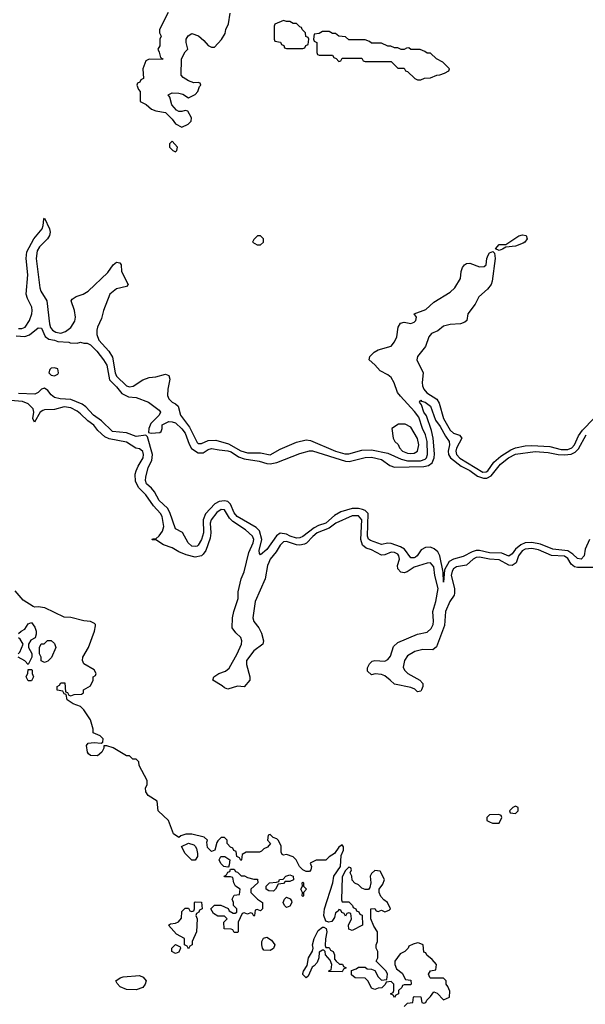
# Model space of a CAD drawing. Header units: inches. Extents: x 2710684 to 2828758, y 857022 to 965663.
# Tile 37 of 256: x 2733438 to 2736897, y 873847 to 879870. Entities that reach past the tile are written whole.
import ezdxf

# ---------------------------------------------------------------- set-up
doc = ezdxf.new("R2010")
doc.units = ezdxf.units.IN
doc.header["$MEASUREMENT"] = 0
doc.layers.add('C7837', color=7, linetype='Continuous')

msp = doc.modelspace()

# ---------------------------------------------------------------- linework, layer by layer
at = {"layer": 'C7837', "color": 4}
for points, elevation in [([(2734346.4, 879913.6), (2734292, 879810), (2734292, 879790), (2734302, 879770), (2734294, 879750), (2734294, 879710), (2734282, 879690), (2734291.6, 879671.6), (2734298, 879638), (2734314, 879630), (2734310, 879626), (2734230, 879628), (2734210, 879618), (2734191.3, 879570), (2734194, 879510), (2734178, 879502), (2734172.7, 879487.3), (2734158, 879482), (2734154, 879470), (2734163.6, 879443.6), (2734174, 879430), (2734174, 879370), (2734211.6, 879351.6), (2734243.6, 879323.6), (2734270, 879312), (2734330, 879302), (2734370, 879262), (2734390, 879232), (2734430, 879212), (2734468.4, 879231.6), (2734486, 879250), (2734488, 879270), (2734466, 879310), (2734450, 879315.3), (2734430, 879308), (2734410, 879308), (2734396.4, 879316.4), (2734369, 879349), (2734355.3, 879395.3), (2734346, 879410), (2734370, 879422), (2734410, 879421), (2734434.4, 879414.4), (2734470, 879392), (2734510, 879412), (2734528, 879430), (2734538, 879462), (2734546, 879470), (2734542, 879482), (2734530, 879486), (2734503.1, 879483.1), (2734470, 879495.3), (2734436.4, 879516.4), (2734426, 879530), (2734428, 879630), (2734450, 879674), (2734466, 879690), (2734455.3, 879730), (2734455.3, 879750), (2734468.9, 879771.1), (2734490, 879784.7), (2734530.9, 879770.9), (2734563.6, 879743.6), (2734590, 879712), (2734610, 879702), (2734630, 879702), (2734671.7, 879748.3), (2734694.2, 879785.8), (2734699, 879810), (2734715.5, 879844.5), (2734724, 879910)], 16), ([(2733430, 877980.8), (2733450, 877980.8), (2733471.3, 877988.7), (2733497.3, 878030), (2733512.3, 878070), (2733513.7, 878090), (2733511.7, 878111.7), (2733484.4, 878164.4), (2733478, 878190), (2733488.2, 878310), (2733478, 878410), (2733480.9, 878450), (2733524.5, 878530), (2733575.1, 878590), (2733582, 878610), (2733585.2, 878650), (2733590, 878656), (2733620.7, 878590), (2733624, 878570), (2733620.7, 878550), (2733607.3, 878530), (2733559.3, 878480.7), (2733543.6, 878456.4), (2733537.6, 878410), (2733560.3, 878230), (2733567, 878210), (2733603.6, 878150), (2733620.2, 878010), (2733626.5, 877986.5), (2733638, 877970), (2733658.3, 877958.3), (2733690, 877952.4), (2733718.4, 877961.6), (2733750, 877986), (2733774.7, 878025.3), (2733779.8, 878050), (2733773.7, 878090), (2733752, 878150), (2733759.1, 878160.9), (2733783.3, 878176.7), (2733825.2, 878190), (2733856, 878210), (2733977.4, 878322.6), (2734010, 878371), (2734030, 878386), (2734050, 878382), (2734058, 878370), (2734061, 878330), (2734102, 878250), (2734090, 878238), (2734030, 878224), (2733988.6, 878191.4), (2733950.6, 878090), (2733938.7, 878041.3), (2733912.7, 877990), (2733908.9, 877970), (2733910, 877944.7), (2733922.6, 877910), (2733982, 877842), (2734004.5, 877804.5), (2734021.8, 877710), (2734029.4, 877689.5), (2734090, 877630.4), (2734110, 877623.1), (2734132.4, 877627.6), (2734190, 877666.8), (2734230, 877681), (2734270, 877684.7), (2734330, 877702), (2734350, 877694), (2734356, 877670), (2734342.8, 877610), (2734340.7, 877570), (2734350.7, 877550), (2734370, 877530.7), (2734390, 877520.7), (2734405.8, 877505.8), (2734422, 877450), (2734476.6, 877376.6), (2734523.2, 877283.2), (2734530, 877277.4), (2734550, 877276.5), (2734590, 877296.1), (2734637.6, 877297.6), (2734714.8, 877274.8), (2734790, 877232.2), (2734830, 877220.6), (2734910, 877220.2), (2734970, 877208.9), (2735030, 877242.4), (2735130, 877286), (2735190, 877299.3), (2735215.8, 877295.8), (2735369.5, 877229.5), (2735426.2, 877213.8), (2735450, 877213.6), (2735530, 877235.9), (2735590, 877238.8), (2735690, 877218), (2735770, 877181.2), (2735810, 877171), (2735887.9, 877172.1), (2735917.7, 877182.3), (2735926.3, 877190), (2735931.7, 877210), (2735929, 877290), (2735920.3, 877330), (2735901.4, 877370), (2735878, 877438), (2735853.2, 877473.2), (2735765.9, 877565.9), (2735749.1, 877589.1), (2735728.2, 877648.2), (2735710, 877681.6), (2735690, 877696.9), (2735641.7, 877721.7), (2735610, 877759.3), (2735575.3, 877790), (2735579, 877810), (2735604.5, 877835.5), (2735630, 877851), (2735710, 877873.4), (2735730, 877898.8), (2735743.6, 877930), (2735752.3, 877990), (2735765.8, 878014.2), (2735790, 878019.1), (2735830, 878010.6), (2735850, 878020.5), (2735860.9, 878030), (2735865.2, 878050), (2735849.2, 878070.8), (2735922, 878098), (2735970, 878141), (2736070, 878204), (2736099, 878230), (2736132.5, 878287.5), (2736137.6, 878330), (2736146, 878354), (2736158, 878370), (2736170, 878378.4), (2736190, 878379.6), (2736250, 878358.4), (2736278.9, 878361.1), (2736289.5, 878370.5), (2736294.5, 878410), (2736302, 878430), (2736310, 878442.8), (2736332, 878452), (2736342, 878442), (2736344.9, 878410), (2736328, 878270), (2736321.6, 878250), (2736299.2, 878220.8), (2736245.5, 878174.5), (2736222.8, 878130), (2736178.8, 878070), (2736172, 878030), (2736161, 878019), (2736134, 878010), (2736070, 878006), (2736030, 877996), (2735994, 877966), (2735956, 877950), (2735940.7, 877930), (2735918.7, 877870), (2735870.4, 877810), (2735867.4, 877790), (2735905.3, 877710), (2735898.7, 877650), (2735900.3, 877630), (2735908.9, 877610), (2735928, 877588), (2735989.2, 877549.2), (2736003.7, 877523.7), (2736030.3, 877430), (2736070, 877359.5), (2736090, 877340.3), (2736127.9, 877327.9), (2736141, 877310), (2736110, 877249), (2736105.5, 877230), (2736109.1, 877210), (2736130, 877188.1), (2736270, 877102.2), (2736290, 877103.2), (2736299.7, 877110), (2736337.3, 877162.7), (2736380.5, 877199.5), (2736441.8, 877238.3), (2736470, 877250.3), (2736530, 877262.4), (2736570, 877265.2), (2736679.5, 877259.5), (2736750, 877240.2), (2736790, 877240.6), (2736813.5, 877250), (2736830.5, 877269.5), (2736856.1, 877323.9), (2736880.2, 877359.8), (2736949.7, 877430)], 12), ([(2733416.2, 877936.2), (2733468, 877932), (2733498.4, 877941.6), (2733550, 877984.7), (2733570, 877982), (2733592.5, 877932.5), (2733615.5, 877915.5), (2733651.3, 877910), (2733670, 877902), (2733738, 877898), (2733746, 877894), (2733790, 877892), (2733810, 877898), (2733830, 877891.3), (2733850, 877891.3), (2733870, 877881), (2733910, 877842.8), (2733950.4, 877790), (2733970, 877756), (2733986.7, 877666.7), (2734030, 877624), (2734062.4, 877582.4), (2734103.4, 877563.4), (2734150, 877558), (2734224.7, 877530), (2734290, 877482), (2734298, 877470), (2734291.3, 877450), (2734239.8, 877400.2), (2734227.3, 877370), (2734224.7, 877344.7), (2734240.7, 877340.7), (2734295.5, 877344.5), (2734302, 877350), (2734309, 877370), (2734309.2, 877390.8), (2734350, 877411.3), (2734370, 877410.8), (2734390, 877403), (2734430, 877367.7), (2734450, 877340.7), (2734473.7, 877273.7), (2734487.6, 877247.6), (2734530, 877220.5), (2734559.1, 877220.9), (2734590, 877240.7), (2734610, 877247.7), (2734657.6, 877237.6), (2734710, 877232.9), (2734730, 877226.4), (2734776.4, 877196.4), (2734810, 877183.1), (2734902, 877170), (2734950, 877154), (2734970, 877153.4), (2735010, 877161.3), (2735150, 877215.5), (2735210, 877232.7), (2735227.5, 877232.5), (2735430, 877168.4), (2735452.9, 877167.1), (2735550, 877191.8), (2735590, 877194.6), (2735650, 877179.5), (2735702.3, 877142.3), (2735730, 877133), (2735910, 877135.8), (2735938, 877142), (2735960.4, 877159.6), (2735973.3, 877190), (2735974.9, 877214.9), (2735965.7, 877310), (2735957.1, 877357.1), (2735926.2, 877446.2), (2735910, 877469.2), (2735894.6, 877514.6), (2735882, 877530), (2735890, 877542), (2735896, 877536), (2735918, 877530), (2735950, 877506), (2735979.9, 877419.9), (2736010, 877380.5), (2736041.8, 877321.8), (2736064.9, 877290), (2736067, 877270), (2736058.9, 877230), (2736061.1, 877210), (2736073.1, 877190), (2736138.6, 877138.6), (2736190, 877111.3), (2736238, 877078), (2736274.6, 877065.4), (2736293.8, 877066.2), (2736320.5, 877079.5), (2736377.4, 877150), (2736426.6, 877190), (2736470, 877212.2), (2736590, 877227.9), (2736670, 877222.8), (2736730, 877210.2), (2736770, 877208.2), (2736810, 877212.8), (2736835.7, 877224.3), (2736855.1, 877244.9), (2736902.3, 877330)], 8), ([(2736922.4, 876690), (2736896.5, 876630), (2736890.3, 876589.7), (2736871, 876570), (2736850, 876574), (2736820.8, 876600.8), (2736790, 876619.8), (2736699, 876630), (2736622.3, 876662.3), (2736570, 876672.4), (2736530, 876669.8), (2736502.7, 876657.3), (2736470.3, 876630), (2736450, 876602.9), (2736430, 876588.3), (2736386.1, 876606.1), (2736310, 876607.9), (2736250, 876623.5), (2736230, 876622), (2736205.6, 876614.4), (2736150, 876585.4), (2736090, 876569.7), (2736064.7, 876555.3), (2736034.9, 876505.1), (2736030, 876429), (2736026.6, 876490), (2736007.1, 876590), (2735994.9, 876614.9), (2735972.7, 876632.7), (2735950, 876642.2), (2735918.7, 876641.3), (2735892.6, 876627.4), (2735867.7, 876590), (2735857.5, 876582.5), (2735850, 876577.6), (2735830, 876577), (2735791, 876631), (2735766, 876646), (2735710, 876665.7), (2735690, 876666.9), (2735650, 876658.9), (2735583.1, 876683.1), (2735570, 876692.7), (2735564.5, 876710), (2735568.2, 876848.2), (2735550, 876867.3), (2735534.3, 876874.3), (2735510, 876880.5), (2735470, 876880.5), (2735401.7, 876858.3), (2735363.4, 876836.6), (2735310.3, 876790), (2735264.2, 876775.8), (2735238.8, 876761.2), (2735170, 876708.2), (2735150, 876699.7), (2735130, 876698.3), (2735092.7, 876710), (2735070, 876723.5), (2735030, 876727.8), (2735007.4, 876712.6), (2734950, 876629.5), (2734910, 876595.3), (2734904.1, 876604.1), (2734902.9, 876622.9), (2734917.6, 876690), (2734903.3, 876743.3), (2734884.4, 876764.4), (2734767.8, 876830), (2734750, 876853.2), (2734726.9, 876906.9), (2734710, 876922.7), (2734690, 876927), (2734658.4, 876921.6), (2734631.8, 876908.2), (2734573, 876847), (2734559.5, 876810), (2734562.4, 876730), (2734550, 876689.2), (2734530, 876655.3), (2734522, 876650), (2734510, 876646.6), (2734490, 876649.5), (2734468, 876670), (2734433.2, 876733.2), (2734390, 876755.3), (2734355.6, 876855.6), (2734341.4, 876881.4), (2734290, 876929.6), (2734262, 876982), (2734244.2, 877004.2), (2734212.7, 877030), (2734207.6, 877050), (2734210, 877072), (2734222.9, 877130), (2734246.3, 877173.7), (2734249.6, 877210), (2734218.6, 877318.6), (2734210, 877328.7), (2734150, 877319.5), (2734090, 877342), (2734006, 877350), (2733936.9, 877416.9), (2733889.5, 877450), (2733842.4, 877502.4), (2733818.7, 877518.7), (2733750, 877546), (2733686, 877550), (2733650, 877559), (2733630, 877575.3), (2733610, 877602), (2733590, 877615.3), (2733570, 877608.7), (2733550.6, 877589.4), (2733530, 877579), (2733430, 877582.9)], 8), ([(2736950, 876518.4), (2736850, 876519.1), (2736830, 876523), (2736810, 876538.4), (2736790, 876574), (2736770, 876587.1), (2736690, 876592.8), (2736610, 876627.2), (2736570, 876634.6), (2736530, 876631.7), (2736510, 876619.7), (2736488.1, 876590), (2736473.4, 876546.6), (2736450, 876531.3), (2736430, 876534), (2736370, 876566.6), (2736310, 876569.7), (2736250, 876581.7), (2736230, 876579.1), (2736210, 876569.6), (2736170, 876533.6), (2736110, 876522), (2736090, 876511.2), (2736082.8, 876497.2), (2736076.1, 876470), (2736097.4, 876390), (2736097.7, 876362.3), (2736094.9, 876350), (2736068.8, 876311.2), (2736042.2, 876250), (2736036.6, 876163.4), (2735987.5, 876032.5), (2735965.1, 876014.9), (2735902.3, 876017.7), (2735854.2, 876005.8), (2735810, 875979.3), (2735790.5, 875950), (2735783.8, 875910), (2735790.7, 875890), (2735811, 875870), (2735884.7, 875830), (2735902.8, 875810), (2735904, 875790), (2735895.5, 875770), (2735890, 875762.7), (2735870, 875757.2), (2735853.8, 875773.8), (2735830, 875784.5), (2735730, 875804), (2735704, 875830), (2735670, 875855.1), (2735650, 875863.7), (2735611.6, 875868.4), (2735590, 875862), (2735565.2, 875885.2), (2735565.2, 875905.2), (2735576, 875930), (2735594, 875946), (2735610, 875950.5), (2735670, 875946), (2735690, 875956.3), (2735704.4, 875975.6), (2735724.4, 876035.6), (2735750, 876059.1), (2735870, 876111.6), (2735930, 876124), (2735955.1, 876144.9), (2735966.2, 876170), (2735968.7, 876190), (2735963.5, 876250), (2735981.8, 876310), (2735996.8, 876390), (2735976.1, 876470), (2735970, 876522), (2735950, 876546.6), (2735930, 876545.1), (2735850, 876520.5), (2735808.3, 876491.7), (2735790, 876486.6), (2735769.6, 876489.6), (2735749.3, 876510), (2735749.2, 876530), (2735759.6, 876570), (2735756.9, 876590), (2735750, 876599.5), (2735730, 876611.1), (2735710, 876612.8), (2735670, 876595.6), (2735650, 876593.6), (2735590, 876627), (2735557.5, 876637.5), (2735534.8, 876654.7), (2735524.8, 876690), (2735529.7, 876810), (2735510, 876834), (2735470, 876835.5), (2735370.4, 876790), (2735330, 876759.3), (2735257, 876730), (2735230, 876708.4), (2735192.1, 876667.9), (2735179.1, 876660.9), (2735150, 876655.8), (2735130, 876657.8), (2735070, 876677.2), (2735050, 876675.1), (2735030, 876656.2), (2735006, 876614), (2734970, 876569.3), (2734960.3, 876550), (2734952.2, 876530), (2734938, 876450), (2734878.7, 876310), (2734862.6, 876210), (2734869.1, 876189.1), (2734899.5, 876150), (2734917.3, 876117.3), (2734928.4, 876070), (2734924.9, 876050), (2734870, 876009.6), (2734824.4, 875950), (2734825.1, 875925.1), (2734846, 875850), (2734846, 875830), (2734810, 875789.3), (2734770, 875792.7), (2734710, 875774), (2734690, 875782), (2734675.5, 875795.5), (2734618, 875830), (2734624, 875850), (2734655.3, 875870), (2734695.3, 875884.7), (2734718, 875902), (2734767.6, 875990), (2734794.7, 876050), (2734796.9, 876070), (2734789.5, 876090), (2734759.7, 876119.7), (2734738, 876150), (2734739.5, 876210), (2734747, 876250), (2734773.3, 876330), (2734773.3, 876370), (2734791.2, 876448.8), (2734810, 876492), (2734838.9, 876610), (2734865.7, 876670), (2734869.7, 876690), (2734861.7, 876710), (2734818.9, 876750), (2734740.6, 876800.6), (2734721, 876821), (2734690.5, 876870.5), (2734670, 876872.7), (2734643.9, 876856.1), (2734608.1, 876810), (2734602.6, 876790), (2734607.2, 876730), (2734602.3, 876697.7), (2734576.4, 876623.6), (2734560.5, 876599.5), (2734549.1, 876590.9), (2734510, 876582), (2734455.5, 876595.5), (2734410, 876614), (2734370, 876638.7), (2734317, 876657), (2734270, 876688), (2734248.4, 876688.4), (2734250, 876694), (2734270, 876694), (2734290, 876712), (2734310, 876742), (2734319.3, 876770), (2734309.5, 876830), (2734298.7, 876850), (2734256.6, 876896.6), (2734210, 876962.9), (2734165.5, 877005.5), (2734145.7, 877045.7), (2734143.6, 877090), (2734149.5, 877110), (2734161.3, 877138.7), (2734193.5, 877190), (2734194.8, 877210), (2734190, 877229), (2734179.2, 877239.2), (2734170, 877245.6), (2734148.3, 877248.3), (2734090, 877285.7), (2733985.7, 877305.7), (2733958.2, 877318.2), (2733916, 877356), (2733891.3, 877390), (2733855.3, 877415.3), (2733810, 877459.7), (2733790, 877475.4), (2733750, 877495.3), (2733710, 877500.9), (2733650, 877484.5), (2733590, 877484), (2733579.8, 877480.2), (2733562, 877470), (2733528.4, 877408.4), (2733518, 877430), (2733524, 877470), (2733519.3, 877490), (2733490, 877520.5), (2733455, 877535), (2733380.7, 877540.7)], 12), ([(2735790, 873834), (2735810, 873854), (2735842, 873858), (2735846, 873890), (2735850, 873894), (2735891.6, 873891.6), (2735898, 873858), (2735910, 873854), (2735922, 873858), (2735927.3, 873872.7), (2735950, 873894), (2735970, 873922), (2735990, 873914), (2736030, 873874), (2736066, 873890), (2736067.3, 873927.3), (2736056.4, 873956.4), (2736046, 873970), (2736046, 873990), (2736030, 874006), (2735950, 874006), (2735946, 874010), (2735938, 874030), (2735950, 874052), (2735982, 874058), (2735986, 874090), (2735960.4, 874120.4), (2735927.3, 874147.3), (2735922, 874162), (2735910, 874166), (2735906, 874210), (2735880.4, 874220.4), (2735870, 874222), (2735844.7, 874215.3), (2735818, 874202), (2735814, 874190), (2735794, 874170), (2735765.4, 874154.6), (2735731.3, 874110), (2735731, 874090), (2735742.8, 874062.8), (2735776.9, 874036.9), (2735798, 873998), (2735830, 873994), (2735832, 873970), (2735830, 873966), (2735790, 873966), (2735778, 873962), (2735774, 873950), (2735754, 873930), (2735754, 873910), (2735738, 873902), (2735730, 873888), (2735722, 873902), (2735706, 873910), (2735722, 873918), (2735726, 873930), (2735726, 873970), (2735710, 873986), (2735678, 873982), (2735672.7, 873967.3), (2735652.7, 873947.3), (2735630, 873946), (2735610, 873938), (2735590, 873946), (2735568.4, 873988.4), (2735550, 874006), (2735488.9, 874008.9), (2735467.3, 874027.3), (2735467.3, 874052.7), (2735496.4, 874063.6), (2735510, 874074), (2735550, 874074), (2735563.6, 874063.6), (2735590, 874062), (2735610, 874054), (2735630, 874014), (2735650, 873994), (2735682, 873998), (2735688, 874030), (2735678, 874050), (2735618, 874110), (2735628, 874130), (2735628, 874170), (2735618, 874190), (2735618, 874210), (2735626, 874230), (2735626, 874290), (2735604, 874324), (2735586, 874370), (2735586, 874430), (2735610, 874432), (2735618, 874418), (2735630, 874414), (2735650, 874422), (2735670, 874412), (2735698, 874422), (2735706, 874430), (2735688, 874470), (2735665.2, 874485.2), (2735645.6, 874505.6), (2735635.3, 874530), (2735635.3, 874550), (2735658, 874582), (2735668, 874610), (2735642, 874662), (2735610, 874666), (2735590, 874646), (2735582, 874630), (2735584.7, 874590), (2735579.6, 874560.4), (2735571.6, 874548.4), (2735550, 874548), (2735530, 874558), (2735510, 874578), (2735487.3, 874587.3), (2735470, 874606), (2735468, 874630), (2735458, 874650), (2735466, 874670), (2735462, 874682), (2735450, 874686), (2735430, 874666), (2735410, 874626), (2735406.4, 874486.4), (2735410, 874474), (2735450, 874474), (2735474, 874450), (2735478, 874438), (2735494, 874430), (2735498, 874418), (2735512.7, 874412.7), (2735518, 874398), (2735532.7, 874392.7), (2735534, 874330), (2735470, 874298), (2735450, 874306), (2735448.4, 874331.6), (2735466, 874370), (2735462, 874402), (2735450, 874406), (2735438, 874402), (2735430, 874386), (2735422, 874402), (2735407.3, 874407.3), (2735402, 874422), (2735390, 874426), (2735384.7, 874415.3), (2735370, 874406), (2735362, 874378), (2735346.4, 874353.6), (2735328.7, 874348.7), (2735310, 874355.3), (2735297.6, 874390), (2735302.4, 874430), (2735352.7, 874590), (2735359.5, 874630), (2735399, 874690), (2735403.1, 874756.9), (2735417.2, 874790), (2735417.2, 874810), (2735410, 874822), (2735390, 874808), (2735362, 874770), (2735330.8, 874749.2), (2735310, 874728), (2735250, 874728), (2735214, 874710), (2735222, 874690), (2735218, 874670), (2735210, 874658), (2735190, 874658), (2735169, 874669), (2735149, 874689), (2735128.7, 874730), (2735110, 874748.7), (2735070, 874762), (2735050, 874758), (2735042, 874762), (2735036.4, 874776.4), (2735036.4, 874816.4), (2735018, 874850), (2735010, 874858), (2734987.3, 874867.3), (2734970, 874886), (2734958, 874882), (2734954, 874850), (2734972, 874830), (2734952.7, 874807.3), (2734930, 874798), (2734916.9, 874783.1), (2734903.6, 874776.4), (2734823.6, 874776.4), (2734798, 874762), (2734794, 874730), (2734790, 874726), (2734782, 874742), (2734766, 874750), (2734762, 874782), (2734747.3, 874787.3), (2734742, 874802), (2734727.3, 874807.3), (2734706, 874830), (2734706, 874850), (2734690, 874866), (2734670, 874866), (2734650, 874846), (2734643.6, 874836.4), (2734631.3, 874788.7), (2734610, 874782), (2734585.6, 874805.6), (2734582, 874838), (2734586, 874850), (2734566, 874870), (2734490, 874888), (2734470, 874888), (2734452.7, 874887.3), (2734423.6, 874876.4), (2734410, 874866), (2734378, 874890), (2734348, 874970), (2734284, 875030), (2734278, 875090), (2734223.1, 875123.1), (2734210, 875146), (2734206, 875170), (2734218, 875190), (2734216.4, 875216.4), (2734168.4, 875308.4), (2734166, 875330), (2734150, 875346), (2734130, 875346), (2734110, 875366), (2734090, 875366), (2734010, 875415.3), (2733970, 875428.7), (2733952.7, 875427.3), (2733952.7, 875412.7), (2733940.7, 875390), (2733912.5, 875367.5), (2733870, 875369.3), (2733859.3, 875379.3), (2733853.2, 875390), (2733846, 875430), (2733856.4, 875443.6), (2733892.5, 875447.5), (2733935.3, 875444.7), (2733946, 875450), (2733948, 875470), (2733930, 875488), (2733887.3, 875507.3), (2733886, 875530), (2733870, 875586), (2733830, 875648), (2733808.9, 875668.9), (2733764.7, 875684.7), (2733728.9, 875708.9), (2733722, 875742), (2733710, 875746), (2733702, 875762), (2733667.3, 875767.3), (2733666, 875790), (2733682, 875798), (2733690, 875814), (2733712.7, 875812.7), (2733718, 875758), (2733730, 875754), (2733738, 875738), (2733750, 875734), (2733770, 875742), (2733816.4, 875743.6), (2733827.3, 875752.7), (2733828.7, 875771.3), (2733870, 875794), (2733886, 875830), (2733886, 875850), (2733902, 875858), (2733906, 875870), (2733893.6, 875893.6), (2733828.9, 875928.9), (2733822, 875950), (2733824, 875970), (2733858, 876030), (2733896, 876130), (2733902, 876162), (2733902, 876170), (2733896, 876176), (2733870, 876189.2), (2733830, 876192.7), (2733750, 876213.2), (2733710, 876215.3), (2733592.1, 876272.1), (2733550, 876279), (2733530, 876275.3), (2733520.2, 876280.2), (2733459.3, 876319.3), (2733410, 876376)], 16), ([(2733430, 876114), (2733446, 876130), (2733470, 876142), (2733490, 876174), (2733510, 876182), (2733530, 876154), (2733538, 876130), (2733538, 876110), (2733531.3, 876088.7), (2733505.4, 876074.6), (2733492, 876050), (2733492, 876030), (2733512, 875992), (2733512, 875970), (2733490, 875926), (2733468.4, 875948.4), (2733428, 875970)], 16), ([(2733428.7, 875990), (2733439, 876001), (2733458, 876050), (2733440.4, 876080.4), (2733430, 876088)], 16)]:
    msp.add_lwpolyline(points, dxfattribs=dict(at, elevation=elevation))
for points, elevation in [([(2735050, 879866), (2734998, 879842), (2734994, 879830), (2734994, 879750), (2734998, 879738), (2735032.7, 879732.7), (2735038, 879718), (2735052.7, 879712.7), (2735058, 879698), (2735070, 879694), (2735170, 879694), (2735182, 879698), (2735187.3, 879712.7), (2735202, 879718), (2735206, 879750), (2735202, 879762), (2735187.3, 879767.3), (2735186, 879790), (2735166, 879810), (2735162, 879822), (2735150, 879826), (2735130, 879846), (2735110, 879846), (2735090, 879858), (2735070, 879858)], 16), ([(2735330, 879798), (2735290, 879798), (2735270, 879786), (2735238, 879782), (2735234, 879750), (2735238, 879738), (2735254, 879730), (2735254, 879670), (2735258, 879658), (2735270, 879654), (2735350, 879654), (2735358, 879638), (2735372.7, 879632.7), (2735390, 879614), (2735402, 879618), (2735410, 879634), (2735530, 879634), (2735538, 879618), (2735550, 879614), (2735710, 879614), (2735750, 879574), (2735790, 879574), (2735798, 879558), (2735810, 879554), (2735854, 879510), (2735870, 879502), (2735890, 879502), (2735912.7, 879512.7), (2735950, 879514), (2735988.4, 879531.6), (2736007.3, 879532.7), (2736036.4, 879543.6), (2736062, 879558), (2736066, 879570), (2736026, 879610), (2735986, 879630), (2735950, 879666), (2735930, 879666), (2735916.4, 879676.4), (2735887.3, 879687.3), (2735830, 879688), (2735818, 879698), (2735803.6, 879696.4), (2735790, 879688), (2735770, 879688), (2735750, 879698), (2735730, 879698), (2735707.3, 879707.3), (2735688.4, 879708.4), (2735650, 879726), (2735590, 879726), (2735576.4, 879736.4), (2735550, 879746), (2735450, 879746), (2735430, 879766), (2735388.4, 879768.4), (2735370, 879786), (2735350, 879786)], 16), ([(2734370, 879126), (2734354, 879110), (2734354, 879090), (2734374, 879070), (2734390, 879062), (2734398, 879070), (2734402, 879090)], 16), ([(2734910, 878548), (2734892.7, 878547.3), (2734870, 878526), (2734862, 878510), (2734890, 878492), (2734910, 878492), (2734928, 878510), (2734928, 878530)], 16), ([(2736370, 878459), (2736348, 878468), (2736370, 878494), (2736410, 878494.8), (2736490, 878547.7), (2736513.2, 878553.2), (2736536, 878550), (2736542, 878530), (2736527.3, 878510), (2736516.7, 878503.3), (2736470, 878483.6), (2736410, 878478), (2736390, 878465.2)], 12), ([(2733650, 877741.2), (2733630, 877739), (2733621, 877730), (2733616, 877710), (2733630, 877696), (2733650, 877691), (2733670, 877702), (2733674, 877710), (2733670, 877734)], 8), ([(2735794.6, 877394.6), (2735754.6, 877394.6), (2735714, 877370), (2735722, 877310), (2735732, 877290), (2735751.3, 877271.3), (2735761, 877250), (2735778.8, 877230), (2735810, 877218), (2735830, 877215.5), (2735850, 877219.1), (2735870, 877231.3), (2735879.3, 877270), (2735870, 877308), (2735830, 877378)], 16), ([(2733590, 875938), (2733568.4, 875948.4), (2733568, 875970), (2733558, 875990), (2733558, 876030), (2733568.4, 876051.6), (2733587.3, 876052.7), (2733608.4, 876071.6), (2733630, 876072), (2733650, 876054), (2733658, 876030), (2733631.6, 875968.4), (2733610, 875946)], 16), ([(2733490, 875826), (2733478, 875850), (2733487.3, 875872.7), (2733490, 875894), (2733510, 875894), (2733514, 875890), (2733514, 875870), (2733522, 875850), (2733510, 875826)], 16), ([(2736470, 875058), (2736454, 875050), (2736434, 875030), (2736438, 875018), (2736470, 875014), (2736486, 875030), (2736486, 875050)], 16), ([(2736367.3, 875007.3), (2736310, 875006), (2736294, 874990), (2736294, 874970), (2736310, 874962), (2736330, 874954), (2736370, 874954), (2736386, 874990), (2736382, 875002)], 16), ([(2734490, 874728), (2734448.9, 874768.9), (2734427.3, 874812.7), (2734470, 874832), (2734502, 874822), (2734510, 874814), (2734518.8, 874798.8), (2734524.7, 874770), (2734524.7, 874750), (2734510, 874728)], 16), ([(2734710, 874686), (2734686, 874690), (2734668.4, 874708.4), (2734658, 874730), (2734668.4, 874751.6), (2734691.6, 874751.6), (2734722, 874730), (2734719.6, 874700.4), (2734714, 874686)], 16), ([(2734870, 874612), (2734892.7, 874612.7), (2734894, 874590), (2734852, 874550), (2734852, 874530), (2734892, 874490), (2734922, 874470), (2734922, 874430), (2734910, 874418), (2734890, 874426), (2734878, 874422), (2734874, 874390), (2734870, 874386), (2734862, 874402), (2734850, 874406), (2734830, 874398), (2734810, 874406), (2734798, 874402), (2734774, 874350), (2734774, 874290), (2734770, 874286), (2734750, 874286), (2734742, 874302), (2734730, 874306), (2734687.3, 874307.3), (2734686, 874350), (2734706, 874370), (2734690, 874386), (2734650, 874386), (2734622, 874402), (2734606, 874430), (2734630, 874452), (2734667.3, 874452.7), (2734712, 874432), (2734718, 874418), (2734743.6, 874403.6), (2734756.4, 874403.6), (2734766, 874410), (2734766, 874430), (2734746, 874450), (2734746, 874470), (2734738, 874490), (2734750, 874514), (2734782, 874518), (2734786, 874550), (2734758, 874570), (2734748, 874590), (2734742, 874622), (2734727.3, 874627.3), (2734690, 874626), (2734688, 874630), (2734702, 874638), (2734710, 874654), (2734722, 874658), (2734726, 874674), (2734750, 874674), (2734758, 874658), (2734770, 874654), (2734792.7, 874632.7), (2734811.6, 874631.6), (2734830, 874622)], 16), ([(2734990, 874538), (2734960.4, 874540.4), (2734946, 874550), (2734946, 874570), (2734966, 874590), (2735007.3, 874592.7), (2735022, 874598), (2735026, 874610), (2735048, 874612), (2735066, 874630), (2735090, 874638), (2735111.1, 874631.1), (2735112.7, 874607.3), (2735090, 874598), (2735062, 874598), (2735050, 874586), (2735018, 874582), (2735002, 874550)], 16), ([(2735170, 874506), (2735166, 874510), (2735168, 874530), (2735158, 874550), (2735168, 874570), (2735166, 874590), (2735170, 874594), (2735174, 874590), (2735174, 874570), (2735191.3, 874550), (2735174, 874530), (2735174, 874510)], 16), ([(2735070, 874438), (2735058, 874450), (2735048, 874470), (2735058, 874490), (2735070, 874502), (2735092.7, 874492.7), (2735099.6, 874479.6), (2735102, 874470), (2735090, 874446)], 16), ([(2734470, 874186), (2734462, 874202), (2734446, 874210), (2734446, 874250), (2734396.4, 874276.4), (2734348, 874330), (2734360.4, 874339.6), (2734390, 874342), (2734408.4, 874351.6), (2734427.3, 874372.7), (2734430, 874414), (2734450, 874434), (2734470, 874434), (2734478, 874418), (2734490, 874414), (2734502, 874418), (2734506, 874430), (2734506, 874470), (2734510, 874474), (2734550, 874472), (2734554, 874430), (2734538, 874422), (2734534, 874410), (2734518, 874402), (2734514, 874390), (2734522, 874370), (2734518, 874290), (2734492, 874230), (2734492, 874210), (2734478, 874202)], 16), ([(2735310, 874194), (2735330, 874194), (2735338, 874178), (2735354, 874170), (2735362, 874150), (2735363.6, 874123.6), (2735374, 874110), (2735392.7, 874092.7), (2735411.6, 874091.6), (2735418, 874078), (2735434, 874070), (2735418, 874062), (2735410, 874046), (2735327.3, 874047.3), (2735330, 874054), (2735342, 874058), (2735346, 874090), (2735336.4, 874116.4), (2735308.4, 874148.4), (2735306, 874170), (2735298, 874178), (2735290, 874178), (2735270, 874166), (2735267.3, 874130), (2735257.3, 874102.7), (2735238.8, 874081.2), (2735225.8, 874074.2), (2735202, 874018), (2735190, 874009.4), (2735170, 874029), (2735170, 874034), (2735174, 874050), (2735195.5, 874084.5), (2735204.2, 874130), (2735227.8, 874172.2), (2735232.7, 874190), (2735227.8, 874210), (2735238.7, 874250), (2735262.6, 874297.4), (2735290, 874319.1), (2735298.5, 874318.5), (2735311, 874311), (2735316, 874290), (2735307.7, 874247.7), (2735305.4, 874205.4)], 16), ([(2734970, 874175.3), (2734930, 874178), (2734922, 874190), (2734919, 874210), (2734919, 874230), (2734928.9, 874251.1), (2734950, 874258), (2734978.5, 874238.5), (2734998, 874210), (2734990, 874188)], 16), ([(2734390, 874158), (2734368.7, 874170), (2734368, 874190), (2734390, 874212), (2734418, 874198), (2734422, 874190), (2734410, 874166)], 16), ([(2734150, 873935.1), (2734090, 873937.2), (2734052.9, 873952.9), (2734032.9, 873972.9), (2734025.2, 873990), (2734051.7, 874008.3), (2734070, 874014.9), (2734170, 874022), (2734192.5, 874012.5), (2734210.4, 873990), (2734205.5, 873970), (2734190, 873949.2)], 16)]:
    msp.add_lwpolyline(points, close=True, dxfattribs=dict(at, elevation=elevation))

doc.saveas('drawing.dxf')
